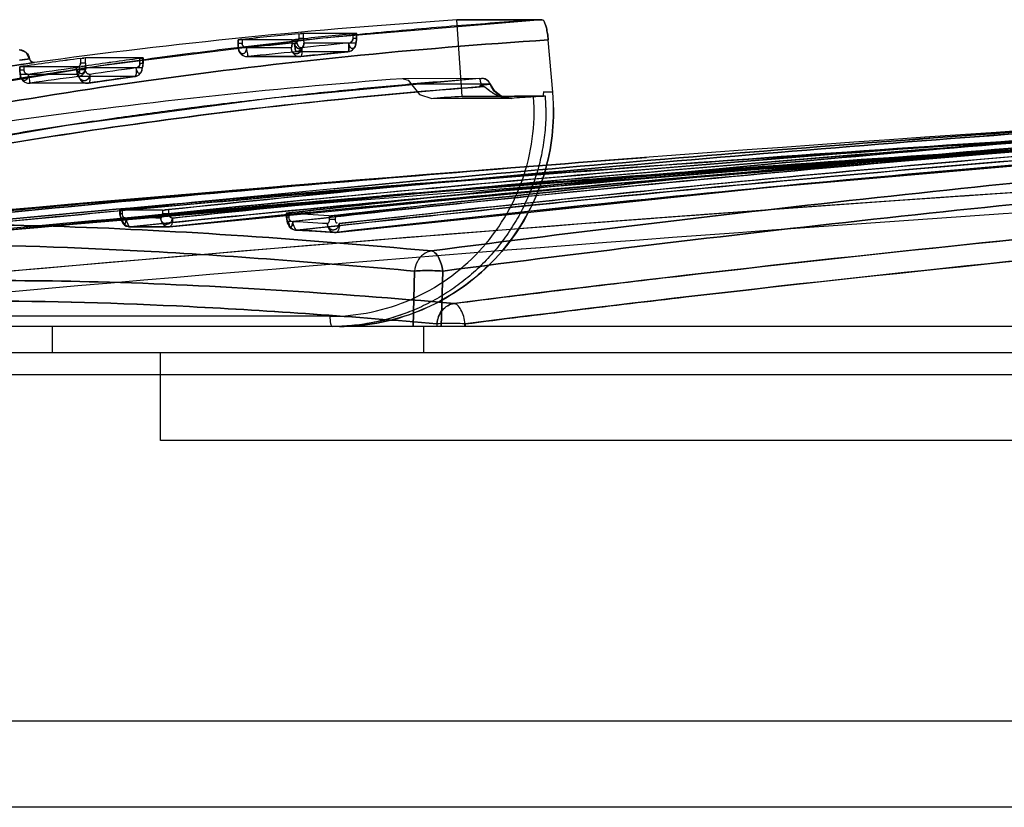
# Model space of a CAD drawing. Header units: millimetres. Extents: x 91 to 696, y 236 to 852.
# Tile 40 of 52: x 151 to 196, y 816 to 852. Entities that reach past the tile are written whole.
import ezdxf

# ---------------------------------------------------------------- set-up
doc = ezdxf.new("R2010")
doc.units = ezdxf.units.MM
doc.header["$LTSCALE"] = 70.538372
doc.layers.get('0').update_dxf_attribs({"linetype": 'CONTINUOUS'})

msp = doc.modelspace()

# ---------------------------------------------------------------- linework, layer by layer
at = {"color": 7, "linetype": 'Continuous'}
for p, q in [((170.98, 848.386), (170.736, 851.876)), ((160.756, 850.966), (160.756, 850.796)), ((160.757, 850.796), (160.757, 850.966)), ((163.218, 850.966), (160.757, 850.966)), ((160.938, 850.987), (160.938, 850.796)), ((163.218, 850.798), (163.218, 850.966)), ((163.455, 850.798), (163.455, 850.987)), ((163.529, 851.244), (163.529, 851.033)), ((163.745, 851.033), (163.529, 851.033)), ((163.745, 851.033), (163.745, 851.263)), ((166.164, 851.263), (163.745, 851.263)), ((166.003, 851.035), (166.003, 851.244)), ((166.168, 851.035), (166.003, 851.035)), ((166.164, 851.035), (166.164, 851.263)), ((166.168, 851.263), (166.168, 851.035)), ((175.12, 848.58), (174.914, 850.968)), ((160.938, 850.796), (160.756, 850.796)), ((160.764, 850.621), (160.802, 850.457)), ((163.181, 850.605), (160.775, 850.605)), ((163.455, 850.798), (163.218, 850.798)), ((166.127, 850.824), (163.763, 850.824)), ((151.236, 850.101), (150.78, 850.047)), ((153.567, 850.119), (153.567, 849.903)), ((153.783, 849.903), (153.783, 850.145)), ((156.412, 850.145), (153.783, 850.145)), ((156.27, 849.886), (156.27, 850.121)), ((156.412, 849.886), (156.412, 850.145)), ((156.416, 850.145), (156.416, 849.886)), ((160.801, 850.459), (160.873, 850.341)), ((163.574, 850.205), (161.173, 850.205)), ((161.214, 850.207), (163.615, 850.207)), ((165.771, 850.425), (163.402, 850.425)), ((150.794, 849.739), (150.794, 849.578)), ((150.795, 849.578), (150.795, 849.739)), ((153.514, 849.739), (150.795, 849.739)), ((150.977, 849.767), (150.977, 849.578)), ((153.514, 849.599), (153.514, 849.739)), ((153.783, 849.903), (153.567, 849.903)), ((153.769, 849.599), (153.769, 849.77)), ((156.378, 849.689), (153.801, 849.689)), ((156.416, 849.886), (156.27, 849.886)), ((156.351, 849.529), (156.398, 849.687)), ((156.398, 849.685), (156.416, 849.886)), ((150.977, 849.578), (150.794, 849.578)), ((153.472, 849.391), (150.813, 849.391)), ((150.839, 849.245), (150.911, 849.126)), ((150.839, 849.244), (150.934, 849.104)), ((156.036, 849.293), (153.455, 849.293)), ((153.769, 849.599), (153.514, 849.599)), ((171.781, 849.2), (162.292, 848.305)), ((171.867, 849.208), (168.265, 849.195)), ((171.895, 849.209), (168.294, 849.196)), ((168.294, 849.196), (168.522, 849.126)), ((153.864, 848.991), (151.211, 848.991)), ((153.919, 848.995), (151.266, 848.995)), ((172.262, 848.951), (168.669, 848.938)), ((162.293, 848.305), (152.957, 847.065)), ((169.607, 848.293), (173.18, 848.305)), ((173.245, 848.308), (169.674, 848.296)), ((173.227, 848.297), (173.269, 848.303)), ((175.12, 848.58), (174.677, 848.58)), ((174.787, 848.396), (174.691, 848.396)), ((152.958, 847.065), (143.876, 845.487)), ((155.346, 843.198), (155.346, 843.024)), ((155.462, 843.024), (155.346, 843.024)), ((155.365, 843.197), (155.365, 843.024)), ((155.462, 843.217), (155.462, 843.024)), ((157.309, 843.197), (157.309, 843.025)), ((157.575, 843.025), (157.309, 843.025)), ((157.575, 843.216), (157.575, 843.025)), ((162.954, 843.045), (162.954, 842.868)), ((162.954, 842.868), (163.002, 842.614)), ((163.069, 842.868), (162.954, 842.868)), ((162.972, 843.041), (162.972, 842.868)), ((163.069, 843.068), (163.069, 842.868)), ((164.916, 842.934), (164.916, 842.766)), ((165.182, 842.949), (165.182, 842.766)), ((157.622, 842.436), (157.621, 842.436)), ((163.002, 842.614), (163.112, 842.421)), ((165.182, 842.766), (164.916, 842.766)), ((165.227, 842.18), (165.227, 842.18)), ((168.812, 840.411), (168.744, 837.882)), ((168.744, 837.882), (168.812, 840.411)), ((170.029, 837.882), (170.097, 840.411)), ((170.097, 840.411), (170.029, 837.882)), ((164.948, 838.348), (140.936, 838.348)), ((169.836, 838.003), (169.833, 837.882)), ((169.836, 838.003), (169.849, 838.004)), ((171.122, 838.003), (171.119, 837.882)), ((171.122, 838.003), (171.122, 838.002)), ((688.515, 837.882), (100.415, 837.882)), ((152.268, 837.882), (152.268, 836.682)), ((169.215, 837.882), (169.215, 836.682)), ((686.015, 836.682), (100.415, 836.682)), ((157.215, 832.682), (157.215, 836.682)), ((686.015, 835.682), (100.415, 835.682)), ((629.215, 832.682), (157.215, 832.682)), ((126.348, 819.882), (660.081, 819.882)), ((687.415, 815.932), (98.915, 815.932))]:
    msp.add_line(p, q, dxfattribs=at)
for points in [[(174.627, 851.888), (164.42, 851.024), (154.375, 849.764), (144.615, 848.119)], [(174.627, 851.888), (164.628, 851.045), (154.783, 849.824), (145.207, 848.231)], [(166.093, 850.649), (166.148, 850.82), (166.168, 851.035)], [(166.093, 850.649), (166.148, 850.82), (166.168, 851.035)], [(151.236, 850.101), (151.083, 850.387), (150.782, 850.519)], [(151.236, 850.101), (151.084, 850.386), (150.784, 850.519)], [(160.756, 850.796), (160.765, 850.615), (160.801, 850.459)], [(151.46, 849.934), (151.314, 849.972), (151.236, 850.101)], [(151.46, 849.934), (151.314, 849.972), (151.236, 850.101)], [(163.615, 850.208), (164.693, 850.319), (165.772, 850.425)], [(134.062, 846.949), (142.386, 848.492), (149.003, 849.57), (151.462, 849.934)], [(142.383, 848.491), (149.001, 849.569), (151.462, 849.934)], [(150.794, 849.578), (150.803, 849.404), (150.839, 849.244)], [(150.794, 849.578), (150.803, 849.4), (150.839, 849.245)], [(153.922, 848.995), (154.979, 849.146), (156.039, 849.293)], [(171.782, 849.2), (171.832, 849.204), (171.864, 849.207), (171.867, 849.208)], [(172.273, 848.95), (172.172, 849.101), (172.033, 849.186), (171.903, 849.209)], [(172.174, 849.099), (172.036, 849.185), (171.906, 849.209)], [(168.522, 849.126), (169.037, 848.469), (169.607, 848.293)], [(173.181, 848.305), (173.046, 848.317), (172.743, 848.418), (172.467, 848.632), (172.273, 848.95)], [(173.181, 848.305), (173.034, 848.319), (172.747, 848.416), (172.47, 848.629), (172.273, 848.95)], [(173.245, 848.308), (173.275, 848.306), (173.269, 848.303), (173.227, 848.297)], [(157.629, 842.436), (178.091, 844.413), (198.993, 846.092), (220.303, 847.489)], [(165.239, 842.181), (185.035, 844.243), (205.255, 846.006), (225.867, 847.482)], [(189.421, 845.449), (199.198, 846.167), (209.061, 846.826), (219.004, 847.426)], [(189.586, 845.461), (199.31, 846.175), (209.117, 846.829), (219.004, 847.426)], [(150.019, 842.269), (168.805, 843.96), (187.959, 845.415), (207.457, 846.647)], [(150.019, 842.269), (168.222, 843.912), (186.772, 845.332), (205.647, 846.543)], [(152.761, 842.594), (172.607, 844.27), (192.842, 845.695), (213.439, 846.881)], [(153.494, 842.661), (173.105, 844.309), (193.096, 845.711), (213.439, 846.881)], [(155.346, 843.025), (155.396, 842.766), (155.509, 842.572)], [(155.346, 843.024), (155.395, 842.769), (155.508, 842.574)], [(155.365, 843.197), (155.347, 843.199), (155.379, 843.205), (155.462, 843.215)], [(162.972, 843.041), (162.954, 843.046), (162.986, 843.054), (163.069, 843.066)], [(155.815, 842.433), (156.7, 842.436), (157.585, 842.434)], [(163.4, 842.276), (164.285, 842.23), (165.17, 842.179)], [(166.239, 837.957), (167.419, 838.178), (168.562, 838.545)], [(165.044, 837.882), (166.239, 837.957), (167.418, 838.178)]]:
    msp.add_lwpolyline(points, dxfattribs=at)
for centre, radius, start, end in [((189.15, 572.482), 280, 93.77073, 97.73588), ((344.878, -1348.186), 2200.017, 90.121493, 95.551285), ((344.877, -1348.169), 2200, 90.121472, 95.551307), ((189.732, 574.578), 277.904, 95.41051, 95.94715), ((189.732, 574.579), 277.904, 95.41051, 95.94716), ((190.568, 595.024), 257.395, 95.47645, 96.04647), ((190.535, 595.354), 257.063, 95.47608, 96.04684), ((164.544, 850.995), 0.799, 177.3007, 192.4066), ((344.878, -1348.116), 2199.017, 90.121493, 95.551287), ((344.876, -1348.083), 2198.984, 90.121453, 95.551327), ((161.173, 850.605), 0.4, 179.9842, 270.3365), ((189.732, 574.575), 277.507, 95.45944, 95.91417), ((189.732, 574.577), 277.505, 95.45945, 95.9142), ((190.475, 596.882), 255.137, 95.54878, 96.03448), ((190.474, 596.912), 255.107, 95.54908, 96.03484), ((165.734, 850.824), 0.4, 275.5281, 359.9415), ((189.736, 574.552), 277.931, 97.47748, 98.01636), ((189.735, 574.552), 277.93, 97.47748, 98.01636), ((188.876, 609.093), 243.224, 97.70411, 98.29903), ((188.809, 609.567), 242.745, 97.70353, 98.29961), ((189.768, 574.569), 277.113, 95.45962, 95.91435), ((189.768, 574.571), 277.111, 95.45964, 95.91437), ((190.503, 594.854), 256.765, 95.5275, 96.01128), ((190.502, 594.884), 256.736, 95.52781, 96.01165), ((189.735, 574.549), 277.534, 97.52958, 97.98621), ((154.66, 849.868), 0.877, 177.7443, 191.7684), ((188.791, 610.744), 241.172, 97.79196, 98.29879), ((188.79, 610.75), 241.166, 97.79195, 98.29879), ((155.985, 849.689), 0.4, 277.7632, 359.9986), ((189.15, 572.482), 277.5, 94.31628, 98.097), ((151.211, 849.391), 0.4, 179.9999, 270.408), ((189.771, 574.543), 277.139, 97.52974, 97.98637), ((188.822, 608.768), 242.749, 97.76206, 98.26684), ((188.821, 608.773), 242.744, 97.76205, 98.26684), ((344.877, -1348.169), 2197.2, 90.121472, 95.47448), ((166.876, 854.577), 7.54, 310.2263, 311.3058), ((197.432, 890.995), 49.246, 238.7074, 238.8762), ((189.15, 572.482), 276.5, 93.76783, 94.03907), ((192.254, 579.229), 269.74, 93.82767, 94.04494), ((192.065, 582.021), 266.942, 93.82722, 94.04679), ((164.794, 847.738), 10.015, 0.8277, 3.7707), ((164.796, 847.738), 10.013, 0.8274, 3.7711), ((165.133, 847.718), 10.024, 0.9421, 4.9354), ((165.137, 847.718), 10.02, 0.9393, 4.9342), ((344.877, -1348.17), 2197.202, 92.946099, 95.474479), ((344.88, -1348.211), 2197.242, 92.946117, 94.359129), ((344.881, -1348.158), 2196.251, 92.947699, 95.474452), ((344.88, -1348.15), 2196.243, 92.947694, 95.474456), ((344.877, -1348.169), 2199.2, 94.342631, 94.630675), ((156.358, 705.707), 137.493, 86.43118, 87.24254), ((156.359, 705.735), 137.465, 86.4311, 87.24262), ((156.372, 705.908), 136.929, 89.64316, 90.38589), ((155.812, 842.833), 0.4, 220.264, 270.676), ((156.825, 705.483), 136.956, 89.66675, 90.4092), ((156.354, 705.427), 137.413, 86.46277, 87.20401), ((156.355, 705.446), 137.394, 86.46271, 87.20405), ((163.419, 842.676), 0.4, 219.2939, 267.2543), ((156.806, 704.987), 137.452, 86.48752, 87.2284), ((156.807, 705.008), 137.431, 86.48747, 87.22846)]:
    msp.add_arc(centre, radius, start, end, dxfattribs=at)
for points, knots in [([(174.629, 851.888), (173.478, 851.813), (171.113, 851.644), (167.446, 851.331), (163.506, 850.937), (159.551, 850.476), (155.61, 849.952), (151.698, 849.368), (147.551, 848.673), (143.257, 847.869), (140.364, 847.265), (138.934, 846.95)], [0, 0, 0, 0, 0.095912, 0.19721, 0.306061, 0.425264, 0.528433, 0.636716, 0.754206, 0.87818, 1, 1, 1, 1]), ([(174.629, 851.888), (173.909, 851.886), (172.616, 851.877), (171.667, 851.879), (170.503, 851.879), (171.667, 851.879), (172.616, 851.877), (173.909, 851.886), (174.629, 851.888)], [0, 0, 0, 0, 0.277243, 0.444236, 0.5, 0.555764, 0.722757, 1, 1, 1, 1]), ([(174.629, 851.888), (174.703, 851.889), (174.772, 851.703), (174.836, 851.503), (174.885, 851.245), (174.906, 851.064), (174.914, 850.968)], [0, 0, 0, 0, 0.22522, 0.439312, 0.706744, 1, 1, 1, 1]), ([(174.914, 850.968), (174.906, 851.065), (174.884, 851.245), (174.836, 851.503), (174.772, 851.703), (174.703, 851.889), (174.629, 851.888)], [0, 0, 0, 0, 0.294204, 0.56081, 0.774546, 1, 1, 1, 1]), ([(340.214, 851.54), (310.997, 851.391), (267.641, 850.195), (210.771, 846.091), (183.13, 843.102), (169.58, 841.334)], [0, 0, 0, 0, 0.512492, 0.760301, 1, 1, 1, 1]), ([(169.58, 841.334), (183.13, 843.102), (210.771, 846.091), (267.641, 850.195), (310.997, 851.391), (340.214, 851.54)], [0, 0, 0, 0, 0.239699, 0.487509, 1, 1, 1, 1]), ([(174.914, 850.968), (168.814, 850.57), (156.959, 849.38), (145.226, 847.296), (139.574, 846.04)], [0, 0, 0, 0, 0.51358, 1, 1, 1, 1]), ([(139.574, 846.04), (145.226, 847.296), (156.959, 849.38), (168.814, 850.57), (174.914, 850.968)], [0, 0, 0, 0, 0.48642, 1, 1, 1, 1]), ([(163.33, 850.824), (163.388, 850.836), (163.478, 850.884), (163.52, 850.976), (163.529, 851.033)], [0, 0, 0, 0, 0.507537, 1, 1, 1, 1]), ([(163.529, 851.033), (163.52, 850.976), (163.478, 850.884), (163.388, 850.836), (163.33, 850.824)], [0, 0, 0, 0, 0.492463, 1, 1, 1, 1]), ([(165.805, 850.824), (165.863, 850.836), (165.953, 850.885), (165.994, 850.978), (166.003, 851.035)], [0, 0, 0, 0, 0.505514, 1, 1, 1, 1]), ([(166.164, 851.035), (166.168, 850.986), (166.162, 850.915), (166.137, 850.847), (166.127, 850.824)], [0, 0, 0, 0, 0.648792, 1, 1, 1, 1]), ([(160.775, 850.605), (160.769, 850.625), (160.757, 850.688), (160.754, 850.752), (160.757, 850.796)], [0, 0, 0, 0, 0.315565, 1, 1, 1, 1]), ([(160.757, 850.796), (160.754, 850.752), (160.757, 850.688), (160.769, 850.625), (160.775, 850.605)], [0, 0, 0, 0, 0.676638, 1, 1, 1, 1]), ([(160.775, 850.605), (160.775, 850.55), (160.798, 850.438), (160.898, 850.3), (161.045, 850.214), (161.159, 850.202), (161.214, 850.207)], [0, 0, 0, 0, 0.250493, 0.500682, 0.750462, 1, 1, 1, 1]), ([(161.138, 850.605), (161.143, 850.545), (161.114, 850.435), (160.99, 850.296), (160.796, 850.385), (160.775, 850.526), (160.775, 850.605)], [0, 0, 0, 0, 0.25436, 0.471562, 0.664654, 1, 1, 1, 1]), ([(161.138, 850.605), (161.146, 850.553), (161.112, 850.45), (161.011, 850.298), (160.84, 850.359), (160.787, 850.483), (160.775, 850.563), (160.775, 850.605)], [0, 0, 0, 0, 0.223748, 0.445754, 0.665157, 0.82144, 1, 1, 1, 1]), ([(160.938, 850.796), (160.949, 850.741), (160.992, 850.653), (161.081, 850.613), (161.138, 850.605)], [0, 0, 0, 0, 0.494364, 1, 1, 1, 1]), ([(161.138, 850.605), (161.081, 850.613), (160.992, 850.653), (160.948, 850.741), (160.938, 850.796)], [0, 0, 0, 0, 0.50381, 1, 1, 1, 1]), ([(161.138, 850.605), (161.143, 850.556), (161.155, 850.464), (161.172, 850.333), (161.194, 850.265), (161.203, 850.207), (161.214, 850.207)], [0, 0, 0, 0, 0.364487, 0.697822, 0.916973, 1, 1, 1, 1]), ([(161.138, 850.605), (161.143, 850.556), (161.155, 850.464), (161.172, 850.333), (161.194, 850.265), (161.203, 850.207), (161.214, 850.207)], [0, 0, 0, 0, 0.364487, 0.697821, 0.916972, 1, 1, 1, 1]), ([(163.654, 850.605), (163.658, 850.544), (163.615, 850.418), (163.454, 850.297), (163.235, 850.367), (163.179, 850.523), (163.181, 850.605)], [0, 0, 0, 0, 0.23494, 0.465839, 0.686238, 1, 1, 1, 1]), ([(163.218, 850.798), (163.219, 850.774), (163.216, 850.731), (163.208, 850.673), (163.199, 850.629), (163.186, 850.611), (163.181, 850.605)], [0, 0, 0, 0, 0.354657, 0.660959, 0.885212, 1, 1, 1, 1]), ([(163.181, 850.605), (163.186, 850.61), (163.2, 850.628), (163.208, 850.671), (163.216, 850.73), (163.219, 850.774), (163.218, 850.798)], [0, 0, 0, 0, 0.107797, 0.332579, 0.64309, 1, 1, 1, 1]), ([(163.181, 850.605), (163.181, 850.55), (163.204, 850.438), (163.302, 850.3), (163.447, 850.214), (163.56, 850.202), (163.614, 850.207)], [0, 0, 0, 0, 0.252141, 0.502965, 0.752012, 1, 1, 1, 1]), ([(163.654, 850.604), (163.661, 850.551), (163.618, 850.436), (163.477, 850.297), (163.281, 850.348), (163.198, 850.478), (163.181, 850.562), (163.181, 850.605)], [0, 0, 0, 0, 0.20273, 0.431937, 0.68436, 0.836478, 1, 1, 1, 1]), ([(163.402, 850.425), (163.391, 850.425), (163.383, 850.483), (163.361, 850.551), (163.346, 850.682), (163.334, 850.774), (163.33, 850.824)], [0, 0, 0, 0, 0.082855, 0.301922, 0.635326, 1, 1, 1, 1]), ([(163.763, 850.824), (163.763, 850.784), (163.747, 850.687), (163.646, 850.554), (163.416, 850.569), (163.343, 850.731), (163.33, 850.824)], [0, 0, 0, 0, 0.162549, 0.405767, 0.60952, 1, 1, 1, 1]), ([(163.33, 850.824), (163.334, 850.774), (163.346, 850.682), (163.361, 850.551), (163.383, 850.483), (163.391, 850.425), (163.402, 850.425)], [0, 0, 0, 0, 0.364674, 0.698077, 0.917145, 1, 1, 1, 1]), ([(163.33, 850.824), (163.335, 850.782), (163.364, 850.681), (163.477, 850.551), (163.703, 850.574), (163.762, 850.736), (163.763, 850.824)], [0, 0, 0, 0, 0.174404, 0.43455, 0.63601, 1, 1, 1, 1]), ([(163.763, 850.824), (163.763, 850.775), (163.745, 850.676), (163.666, 850.548), (163.547, 850.458), (163.451, 850.43), (163.402, 850.425)], [0, 0, 0, 0, 0.250439, 0.500632, 0.750462, 1, 1, 1, 1]), ([(163.763, 850.824), (163.763, 850.775), (163.745, 850.676), (163.666, 850.548), (163.547, 850.458), (163.451, 850.43), (163.402, 850.425)], [0, 0, 0, 0, 0.250438, 0.500632, 0.750462, 1, 1, 1, 1]), ([(163.455, 850.798), (163.455, 850.751), (163.507, 850.656), (163.603, 850.606), (163.654, 850.605)], [0, 0, 0, 0, 0.481885, 1, 1, 1, 1]), ([(163.455, 850.798), (163.465, 850.743), (163.508, 850.654), (163.597, 850.614), (163.654, 850.605)], [0, 0, 0, 0, 0.497166, 1, 1, 1, 1]), ([(163.654, 850.605), (163.663, 850.512), (163.667, 850.382), (163.652, 850.257), (163.628, 850.208), (163.614, 850.207)], [0, 0, 0, 0, 0.684979, 0.901775, 1, 1, 1, 1]), ([(163.654, 850.605), (163.663, 850.512), (163.667, 850.382), (163.652, 850.257), (163.627, 850.208), (163.614, 850.207)], [0, 0, 0, 0, 0.685834, 0.902293, 1, 1, 1, 1]), ([(165.805, 850.824), (165.814, 850.73), (165.818, 850.598), (165.804, 850.477), (165.784, 850.425), (165.771, 850.425)], [0, 0, 0, 0, 0.689965, 0.906457, 1, 1, 1, 1]), ([(165.771, 850.425), (165.783, 850.425), (165.805, 850.477), (165.818, 850.598), (165.814, 850.73), (165.805, 850.824)], [0, 0, 0, 0, 0.09336, 0.309742, 1, 1, 1, 1]), ([(165.771, 850.425), (165.819, 850.43), (165.914, 850.458), (166.031, 850.549), (166.109, 850.676), (166.127, 850.775), (166.127, 850.824)], [0, 0, 0, 0, 0.247997, 0.497264, 0.748103, 1, 1, 1, 1]), ([(166.127, 850.824), (166.128, 850.784), (166.12, 850.694), (166.043, 850.531), (165.836, 850.616), (165.817, 850.749), (165.805, 850.824)], [0, 0, 0, 0, 0.182813, 0.438752, 0.649475, 1, 1, 1, 1]), ([(165.805, 850.824), (165.812, 850.782), (165.832, 850.689), (165.927, 850.527), (166.124, 850.622), (166.128, 850.753), (166.127, 850.824)], [0, 0, 0, 0, 0.194408, 0.469137, 0.673554, 1, 1, 1, 1]), ([(170.097, 840.411), (183.614, 842.178), (211.187, 845.165), (267.918, 849.266), (311.17, 850.461), (340.317, 850.611)], [0, 0, 0, 0, 0.239688, 0.487492, 1, 1, 1, 1]), ([(340.317, 850.611), (311.17, 850.461), (267.918, 849.266), (211.187, 845.165), (183.614, 842.178), (170.097, 840.411)], [0, 0, 0, 0, 0.512507, 0.760312, 1, 1, 1, 1]), ([(150.779, 850.047), (150.864, 850.057), (151.016, 850.075), (151.168, 850.093), (151.236, 850.101)], [0, 0, 0, 0, 0.555577, 1, 1, 1, 1]), ([(151.46, 849.934), (151.409, 849.927), (151.203, 849.897), (150.742, 849.83), (149.977, 849.717), (148.94, 849.561), (147.65, 849.362), (146.129, 849.12), (144.386, 848.834), (142.479, 848.51), (140.455, 848.154), (138.359, 847.773), (136.22, 847.37), (134.784, 847.092), (134.066, 846.95)], [0, 0, 0, 0, 0.00882, 0.035301, 0.079254, 0.140296, 0.213507, 0.301044, 0.402045, 0.513737, 0.629961, 0.751347, 0.875701, 1, 1, 1, 1]), ([(153.368, 849.689), (153.426, 849.703), (153.516, 849.753), (153.558, 849.846), (153.567, 849.903)], [0, 0, 0, 0, 0.508869, 1, 1, 1, 1]), ([(153.567, 849.903), (153.558, 849.846), (153.516, 849.753), (153.426, 849.703), (153.368, 849.689)], [0, 0, 0, 0, 0.491131, 1, 1, 1, 1]), ([(153.368, 849.689), (153.376, 849.648), (153.407, 849.544), (153.543, 849.406), (153.763, 849.476), (153.8, 849.618), (153.801, 849.689)], [0, 0, 0, 0, 0.177277, 0.460117, 0.699794, 1, 1, 1, 1]), ([(153.455, 849.293), (153.443, 849.293), (153.434, 849.35), (153.409, 849.418), (153.389, 849.549), (153.374, 849.64), (153.368, 849.689)], [0, 0, 0, 0, 0.083631, 0.303074, 0.636165, 1, 1, 1, 1]), ([(153.368, 849.689), (153.374, 849.64), (153.389, 849.549), (153.409, 849.418), (153.434, 849.35), (153.443, 849.293), (153.455, 849.293)], [0, 0, 0, 0, 0.363835, 0.696926, 0.916369, 1, 1, 1, 1]), ([(153.368, 849.689), (153.375, 849.648), (153.407, 849.549), (153.522, 849.424), (153.743, 849.447), (153.8, 849.605), (153.801, 849.689)], [0, 0, 0, 0, 0.176681, 0.439772, 0.641001, 1, 1, 1, 1]), ([(153.455, 849.293), (153.502, 849.299), (153.595, 849.329), (153.709, 849.42), (153.784, 849.545), (153.801, 849.642), (153.801, 849.689)], [0, 0, 0, 0, 0.249544, 0.499383, 0.749575, 1, 1, 1, 1]), ([(156.036, 849.293), (156.083, 849.299), (156.175, 849.329), (156.287, 849.42), (156.361, 849.546), (156.378, 849.642), (156.378, 849.689)], [0, 0, 0, 0, 0.247966, 0.49726, 0.748118, 1, 1, 1, 1]), ([(156.094, 849.689), (156.105, 849.597), (156.11, 849.47), (156.086, 849.337), (156.052, 849.294), (156.036, 849.293)], [0, 0, 0, 0, 0.669094, 0.886074, 1, 1, 1, 1]), ([(156.094, 849.689), (156.145, 849.703), (156.226, 849.749), (156.262, 849.834), (156.27, 849.886)], [0, 0, 0, 0, 0.503741, 1, 1, 1, 1]), ([(156.094, 849.689), (156.101, 849.651), (156.122, 849.566), (156.205, 849.416), (156.381, 849.506), (156.38, 849.624), (156.378, 849.689)], [0, 0, 0, 0, 0.200824, 0.474592, 0.668568, 1, 1, 1, 1]), ([(156.412, 849.886), (156.415, 849.841), (156.41, 849.775), (156.388, 849.712), (156.378, 849.689)], [0, 0, 0, 0, 0.641679, 1, 1, 1, 1]), ([(171.782, 849.2), (170.83, 849.128), (168.94, 848.975), (166.079, 848.711), (163.124, 848.404), (160.333, 848.081), (157.627, 847.736), (154.903, 847.36), (151.932, 846.913), (148.64, 846.371), (144.938, 845.704), (142.264, 845.171), (140.797, 844.862)], [0, 0, 0, 0, 0.091504, 0.181701, 0.275317, 0.376133, 0.450896, 0.536699, 0.639567, 0.738774, 0.856363, 1, 1, 1, 1]), ([(150.813, 849.391), (150.808, 849.41), (150.795, 849.472), (150.792, 849.535), (150.795, 849.578)], [0, 0, 0, 0, 0.314199, 1, 1, 1, 1]), ([(150.795, 849.578), (150.792, 849.535), (150.795, 849.472), (150.808, 849.411), (150.813, 849.391)], [0, 0, 0, 0, 0.677698, 1, 1, 1, 1]), ([(151.176, 849.391), (151.183, 849.338), (151.151, 849.236), (151.049, 849.083), (150.878, 849.144), (150.825, 849.269), (150.812, 849.348), (150.813, 849.391)], [0, 0, 0, 0, 0.223448, 0.445282, 0.664543, 0.820871, 1, 1, 1, 1]), ([(150.813, 849.391), (150.813, 849.334), (150.837, 849.22), (150.941, 849.08), (151.094, 848.996), (151.21, 848.987), (151.266, 848.995)], [0, 0, 0, 0, 0.2505, 0.500685, 0.750457, 1, 1, 1, 1]), ([(151.176, 849.391), (151.181, 849.331), (151.152, 849.221), (151.03, 849.082), (150.834, 849.169), (150.813, 849.311), (150.813, 849.391)], [0, 0, 0, 0, 0.251784, 0.469952, 0.664162, 1, 1, 1, 1]), ([(150.977, 849.578), (150.977, 849.554), (150.991, 849.506), (151.053, 849.428), (151.128, 849.395), (151.176, 849.391)], [0, 0, 0, 0, 0.242535, 0.498823, 1, 1, 1, 1]), ([(151.176, 849.391), (151.119, 849.398), (151.03, 849.437), (150.987, 849.524), (150.977, 849.578)], [0, 0, 0, 0, 0.505057, 1, 1, 1, 1]), ([(151.176, 849.391), (151.183, 849.342), (151.198, 849.25), (151.219, 849.12), (151.245, 849.052), (151.255, 848.995), (151.266, 848.995)], [0, 0, 0, 0, 0.363651, 0.696674, 0.916201, 1, 1, 1, 1]), ([(151.176, 849.391), (151.183, 849.342), (151.198, 849.25), (151.219, 849.12), (151.245, 849.052), (151.255, 848.995), (151.266, 848.995)], [0, 0, 0, 0, 0.363651, 0.696674, 0.9162, 1, 1, 1, 1]), ([(153.514, 849.599), (153.514, 849.573), (153.512, 849.526), (153.502, 849.464), (153.492, 849.417), (153.478, 849.397), (153.472, 849.391)], [0, 0, 0, 0, 0.352356, 0.658884, 0.884433, 1, 1, 1, 1]), ([(153.472, 849.391), (153.478, 849.396), (153.493, 849.415), (153.501, 849.462), (153.512, 849.525), (153.514, 849.573), (153.514, 849.599)], [0, 0, 0, 0, 0.108532, 0.334603, 0.645374, 1, 1, 1, 1]), ([(153.472, 849.391), (153.472, 849.334), (153.496, 849.22), (153.598, 849.08), (153.749, 848.996), (153.864, 848.987), (153.919, 848.995)], [0, 0, 0, 0, 0.252255, 0.503095, 0.752065, 1, 1, 1, 1]), ([(153.981, 849.391), (153.989, 849.336), (153.943, 849.216), (153.795, 849.071), (153.586, 849.118), (153.491, 849.254), (153.472, 849.344), (153.472, 849.391)], [0, 0, 0, 0, 0.197483, 0.424843, 0.68153, 0.834711, 1, 1, 1, 1]), ([(153.981, 849.391), (153.98, 849.349), (153.959, 849.239), (153.837, 849.096), (153.618, 849.09), (153.492, 849.235), (153.472, 849.347), (153.472, 849.391)], [0, 0, 0, 0, 0.150212, 0.39206, 0.601088, 0.845666, 1, 1, 1, 1]), ([(153.981, 849.391), (153.927, 849.392), (153.824, 849.445), (153.769, 849.548), (153.769, 849.599)], [0, 0, 0, 0, 0.517749, 1, 1, 1, 1]), ([(153.769, 849.599), (153.779, 849.539), (153.825, 849.444), (153.921, 849.4), (153.981, 849.391)], [0, 0, 0, 0, 0.500435, 1, 1, 1, 1]), ([(153.981, 849.391), (153.993, 849.299), (154.004, 849.187), (153.964, 848.997), (153.919, 848.995)], [0, 0, 0, 0, 0.672694, 1, 1, 1, 1]), ([(171.782, 849.2), (171.795, 849.201), (171.81, 849.202), (171.883, 849.208), (171.867, 849.208)], [0, 0, 0, 0, 0.446151, 1, 1, 1, 1]), ([(171.853, 848.913), (171.849, 848.951), (171.839, 849.018), (171.822, 849.11), (171.804, 849.161), (171.792, 849.2), (171.782, 849.2)], [0, 0, 0, 0, 0.379295, 0.690451, 0.90517, 1, 1, 1, 1]), ([(172.262, 848.951), (172.247, 848.99), (172.16, 849.129), (171.987, 849.217), (171.867, 849.208)], [0, 0, 0, 0, 0.258096, 1, 1, 1, 1]), ([(141.042, 844.497), (146.02, 845.55), (156.295, 847.327), (166.662, 848.436), (171.977, 848.838)], [0, 0, 0, 0, 0.488359, 1, 1, 1, 1]), ([(171.745, 848.82), (166.47, 848.417), (156.181, 847.309), (145.983, 845.542), (141.042, 844.497)], [0, 0, 0, 0, 0.511605, 1, 1, 1, 1]), ([(173.227, 848.297), (173.166, 848.292), (173.049, 848.293), (172.883, 848.319), (172.738, 848.361), (172.613, 848.41), (172.477, 848.479), (172.337, 848.566), (172.201, 848.668), (172.09, 848.757), (171.99, 848.834), (171.868, 848.9), (171.78, 848.849), (171.745, 848.82)], [0, 0, 0, 0, 0.110836, 0.212792, 0.304125, 0.384906, 0.457332, 0.581535, 0.683849, 0.768445, 0.838206, 0.918226, 1, 1, 1, 1]), ([(172.262, 848.951), (172.337, 848.951), (171.99, 848.923), (171.915, 848.918), (171.853, 848.913)], [0, 0, 0, 0, 0.544921, 1, 1, 1, 1]), ([(171.853, 848.913), (171.915, 848.918), (171.99, 848.924), (172.337, 848.951), (172.262, 848.951)], [0, 0, 0, 0, 0.454864, 1, 1, 1, 1]), ([(173.227, 848.297), (173.164, 848.292), (173.036, 848.294), (172.85, 848.326), (172.68, 848.381), (172.533, 848.449), (172.407, 848.521), (172.301, 848.594), (172.159, 848.699), (172.059, 848.789), (171.977, 848.838)], [0, 0, 0, 0, 0.135964, 0.272668, 0.402704, 0.518963, 0.621024, 0.712739, 0.795692, 1, 1, 1, 1]), ([(173.245, 848.308), (173.04, 848.293), (172.607, 848.404), (172.334, 848.756), (172.262, 848.951)], [0, 0, 0, 0, 0.496968, 1, 1, 1, 1]), ([(173.245, 848.308), (173.04, 848.293), (172.607, 848.404), (172.334, 848.756), (172.262, 848.951)], [0, 0, 0, 0, 0.496955, 1, 1, 1, 1]), ([(157.575, 843.218), (164.437, 843.943), (178.303, 845.278), (199.312, 846.963), (213.458, 847.886), (220.593, 848.304)], [0, 0, 0, 0, 0.327401, 0.660894, 1, 1, 1, 1]), ([(220.593, 848.303), (213.458, 847.884), (199.312, 846.964), (178.303, 845.279), (164.437, 843.941), (157.575, 843.216)], [0, 0, 0, 0, 0.339103, 0.672596, 1, 1, 1, 1]), ([(163.069, 843.068), (169.77, 843.814), (183.31, 845.192), (203.827, 846.939), (217.642, 847.901), (224.61, 848.338)], [0, 0, 0, 0, 0.327448, 0.66094, 1, 1, 1, 1]), ([(224.61, 848.336), (217.643, 847.899), (203.827, 846.939), (183.31, 845.193), (169.77, 843.812), (163.069, 843.066)], [0, 0, 0, 0, 0.339057, 0.672549, 1, 1, 1, 1]), ([(164.948, 838.348), (166.209, 838.348), (168.767, 838.88), (171.952, 841.138), (173.989, 844.486), (174.337, 847.095), (174.247, 848.367)], [0, 0, 0, 0, 0.248533, 0.498205, 0.748774, 1, 1, 1, 1]), ([(165.182, 842.951), (171.821, 843.706), (185.236, 845.099), (205.564, 846.868), (219.252, 847.845), (226.155, 848.289)], [0, 0, 0, 0, 0.327466, 0.660958, 1, 1, 1, 1]), ([(226.155, 848.287), (219.252, 847.843), (205.564, 846.869), (185.236, 845.1), (171.821, 843.704), (165.182, 842.95)], [0, 0, 0, 0, 0.339039, 0.672531, 1, 1, 1, 1]), ([(174.693, 848.396), (174.007, 848.394), (172.773, 848.385), (171.868, 848.387), (170.758, 848.387), (171.868, 848.387), (172.773, 848.385), (174.007, 848.394), (174.693, 848.396)], [0, 0, 0, 0, 0.277265, 0.444244, 0.5, 0.555755, 0.722735, 1, 1, 1, 1]), ([(174.787, 848.397), (174.722, 848.396), (174.602, 848.388), (174.422, 848.378), (174.307, 848.371), (174.247, 848.367)], [0, 0, 0, 0, 0.362669, 0.66765, 1, 1, 1, 1]), ([(155.462, 843.217), (162.21, 843.915), (175.841, 845.202), (196.487, 846.831), (210.385, 847.727), (217.392, 848.134)], [0, 0, 0, 0, 0.327551, 0.661077, 1, 1, 1, 1]), ([(217.4, 848.133), (210.39, 847.726), (196.489, 846.832), (175.84, 845.203), (162.21, 843.913), (155.462, 843.215)], [0, 0, 0, 0, 0.339003, 0.672487, 1, 1, 1, 1]), ([(155.643, 842.837), (160.805, 843.371), (181.846, 845.403), (202.935, 846.914), (218.858, 847.824)], [0, 0, 0, 0, 0.245511, 1, 1, 1, 1]), ([(218.858, 847.821), (213.492, 847.514), (192.395, 846.205), (171.323, 844.455), (155.643, 842.835)], [0, 0, 0, 0, 0.254286, 1, 1, 1, 1]), ([(157.756, 842.835), (162.871, 843.375), (183.722, 845.431), (204.623, 846.964), (220.403, 847.889)], [0, 0, 0, 0, 0.245514, 1, 1, 1, 1]), ([(220.403, 847.887), (215.085, 847.575), (194.176, 846.244), (173.294, 844.471), (157.756, 842.833)], [0, 0, 0, 0, 0.254283, 1, 1, 1, 1]), ([(163.25, 842.68), (168.244, 843.235), (188.6, 845.357), (209.009, 846.952), (224.42, 847.921)], [0, 0, 0, 0, 0.245525, 1, 1, 1, 1]), ([(224.42, 847.919), (219.226, 847.593), (198.808, 846.203), (178.419, 844.365), (163.251, 842.677)], [0, 0, 0, 0, 0.254276, 1, 1, 1, 1]), ([(174.808, 847.882), (174.812, 847.575), (174.793, 846.961), (174.679, 846.047), (174.481, 845.149), (174.202, 844.274), (173.842, 843.429), (173.407, 842.622), (172.898, 841.859), (172.321, 841.147), (171.681, 840.492), (170.982, 839.899), (170.232, 839.375), (169.437, 838.923), (168.605, 838.547), (167.741, 838.252), (166.855, 838.039), (165.954, 837.911), (165.347, 837.882), (165.044, 837.882)], [0, 0, 0, 0, 0.059272, 0.118422, 0.177483, 0.236484, 0.295437, 0.354344, 0.413219, 0.472082, 0.530934, 0.589767, 0.648556, 0.707282, 0.765946, 0.82455, 0.883093, 0.941574, 1, 1, 1, 1]), ([(165.363, 842.579), (170.311, 843.14), (190.476, 845.284), (210.697, 846.899), (225.965, 847.882)], [0, 0, 0, 0, 0.245529, 1, 1, 1, 1]), ([(225.965, 847.88), (220.82, 847.549), (200.59, 846.139), (180.39, 844.281), (165.363, 842.577)], [0, 0, 0, 0, 0.254273, 1, 1, 1, 1]), ([(165.383, 837.882), (165.953, 837.882), (167.101, 837.984), (168.766, 838.439), (170.331, 839.182), (171.743, 840.188), (172.96, 841.43), (173.943, 842.869), (174.657, 844.457), (175.082, 846.146), (175.165, 847.305), (175.156, 847.882)], [0, 0, 0, 0, 0.109908, 0.221079, 0.331619, 0.442392, 0.554233, 0.665424, 0.777007, 0.888626, 1, 1, 1, 1]), ([(175.156, 847.882), (175.165, 847.306), (175.082, 846.148), (174.659, 844.461), (173.946, 842.876), (172.967, 841.44), (171.755, 840.198), (170.345, 839.19), (168.78, 838.444), (167.109, 837.985), (165.956, 837.882), (165.383, 837.882)], [0, 0, 0, 0, 0.111248, 0.222803, 0.334075, 0.444976, 0.5566, 0.667282, 0.777902, 0.889425, 1, 1, 1, 1]), ([(150.149, 842.669), (155.432, 843.184), (176.968, 845.144), (198.548, 846.586), (214.841, 847.449)], [0, 0, 0, 0, 0.245501, 1, 1, 1, 1]), ([(214.841, 847.446), (209.35, 847.155), (187.762, 845.91), (166.198, 844.232), (150.149, 842.666)], [0, 0, 0, 0, 0.254293, 1, 1, 1, 1]), ([(155.847, 842.435), (161.004, 842.969), (182.026, 845.003), (203.096, 846.515), (219.004, 847.426)], [0, 0, 0, 0, 0.245511, 1, 1, 1, 1]), ([(219.004, 847.426), (213.643, 847.119), (192.564, 845.808), (171.512, 844.056), (155.847, 842.435)], [0, 0, 0, 0, 0.254285, 1, 1, 1, 1]), ([(220.301, 847.489), (214.98, 847.177), (194.061, 845.846), (173.168, 844.074), (157.623, 842.436)], [0, 0, 0, 0, 0.254286, 1, 1, 1, 1]), ([(157.623, 842.436), (162.741, 842.975), (183.602, 845.031), (204.513, 846.563), (220.301, 847.489)], [0, 0, 0, 0, 0.245511, 1, 1, 1, 1]), ([(163.452, 842.278), (168.442, 842.834), (188.779, 844.957), (209.169, 846.554), (224.565, 847.524)], [0, 0, 0, 0, 0.245525, 1, 1, 1, 1]), ([(224.566, 847.524), (219.377, 847.197), (198.977, 845.805), (178.606, 843.967), (163.452, 842.278)], [0, 0, 0, 0, 0.254276, 1, 1, 1, 1]), ([(225.862, 847.482), (220.714, 847.151), (200.473, 845.742), (180.262, 843.884), (165.228, 842.18)], [0, 0, 0, 0, 0.254275, 1, 1, 1, 1]), ([(165.228, 842.18), (170.178, 842.741), (190.355, 844.884), (210.586, 846.499), (225.862, 847.482)], [0, 0, 0, 0, 0.245526, 1, 1, 1, 1]), ([(148.036, 842.573), (154.963, 843.234), (169.39, 844.49), (191.146, 846.048), (205.974, 846.902), (213.295, 847.279)], [0, 0, 0, 0, 0.319051, 0.663916, 1, 1, 1, 1]), ([(213.295, 847.276), (205.975, 846.9), (191.146, 846.045), (169.39, 844.488), (154.963, 843.232), (148.036, 842.57)], [0, 0, 0, 0, 0.336084, 0.680949, 1, 1, 1, 1]), ([(214.74, 847.048), (209.246, 846.757), (187.648, 845.513), (166.073, 843.834), (150.017, 842.269)], [0, 0, 0, 0, 0.254296, 1, 1, 1, 1]), ([(150.017, 842.269), (155.303, 842.784), (176.849, 844.744), (198.44, 846.185), (214.74, 847.048)], [0, 0, 0, 0, 0.245498, 1, 1, 1, 1]), ([(148.241, 842.169), (155.162, 842.831), (169.576, 844.089), (191.313, 845.648), (206.129, 846.504), (213.443, 846.881)], [0, 0, 0, 0, 0.319052, 0.663916, 1, 1, 1, 1]), ([(149.968, 843.06), (153.205, 843.376), (159.712, 843.986), (169.522, 844.831), (176.096, 845.35), (179.397, 845.599)], [0, 0, 0, 0, 0.330345, 0.663711, 1, 1, 1, 1]), ([(179.397, 845.599), (176.096, 845.35), (169.522, 844.831), (159.712, 843.986), (153.205, 843.376), (149.968, 843.06)], [0, 0, 0, 0, 0.336289, 0.669654, 1, 1, 1, 1]), ([(166.272, 844.569), (164.213, 844.401), (160.107, 844.058), (153.968, 843.516), (149.888, 843.136), (147.855, 842.941)], [0, 0, 0, 0, 0.335238, 0.668584, 1, 1, 1, 1]), ([(147.855, 842.941), (149.888, 843.136), (153.968, 843.515), (160.107, 844.058), (164.213, 844.401), (166.272, 844.569)], [0, 0, 0, 0, 0.331416, 0.664762, 1, 1, 1, 1]), ([(211.965, 843.335), (208.465, 843.029), (194.661, 841.76), (180.88, 840.239), (170.613, 838.934)], [0, 0, 0, 0, 0.253418, 1, 1, 1, 1]), ([(170.614, 838.934), (174.003, 839.365), (187.764, 841.037), (201.56, 842.425), (211.965, 843.334)], [0, 0, 0, 0, 0.246481, 1, 1, 1, 1]), ([(157.309, 843.197), (157.093, 843.199), (156.661, 843.2), (156.013, 843.201), (155.581, 843.198), (155.365, 843.197)], [0, 0, 0, 0, 0.333338, 0.666669, 1, 1, 1, 1]), ([(155.365, 843.024), (155.365, 843), (155.369, 842.955), (155.388, 842.897), (155.413, 842.852), (155.437, 842.836), (155.45, 842.833)], [0, 0, 0, 0, 0.325639, 0.609251, 0.835377, 1, 1, 1, 1]), ([(155.45, 842.833), (155.437, 842.836), (155.413, 842.851), (155.388, 842.896), (155.369, 842.955), (155.365, 843), (155.365, 843.024)], [0, 0, 0, 0, 0.16226, 0.388353, 0.673649, 1, 1, 1, 1]), ([(157.225, 842.834), (157.237, 842.837), (157.262, 842.852), (157.287, 842.897), (157.305, 842.956), (157.309, 843), (157.309, 843.025)], [0, 0, 0, 0, 0.162251, 0.388276, 0.673553, 1, 1, 1, 1]), ([(157.575, 843.025), (157.581, 842.968), (157.618, 842.882), (157.703, 842.842), (157.756, 842.834)], [0, 0, 0, 0, 0.510478, 1, 1, 1, 1]), ([(157.756, 842.834), (157.703, 842.842), (157.618, 842.882), (157.581, 842.968), (157.575, 843.025)], [0, 0, 0, 0, 0.489522, 1, 1, 1, 1]), ([(162.972, 842.868), (162.973, 842.844), (162.977, 842.8), (162.995, 842.741), (163.02, 842.696), (163.044, 842.68), (163.057, 842.676)], [0, 0, 0, 0, 0.32405, 0.606416, 0.833124, 1, 1, 1, 1]), ([(163.057, 842.676), (163.044, 842.679), (163.02, 842.695), (162.995, 842.74), (162.977, 842.799), (162.973, 842.844), (162.972, 842.868)], [0, 0, 0, 0, 0.164358, 0.391113, 0.675283, 1, 1, 1, 1]), ([(169.586, 841.333), (166.539, 841.609), (160.784, 842.074), (152.661, 842.498), (145.587, 842.584), (141.226, 842.386), (139.234, 842.199)], [0, 0, 0, 0, 0.30195, 0.569711, 0.802543, 1, 1, 1, 1]), ([(139.234, 842.199), (141.226, 842.386), (145.587, 842.584), (152.661, 842.498), (160.784, 842.074), (166.539, 841.609), (169.586, 841.333)], [0, 0, 0, 0, 0.197457, 0.430288, 0.69805, 1, 1, 1, 1]), ([(155.576, 842.571), (155.546, 842.541), (155.437, 842.665), (155.453, 842.745), (155.451, 842.796)], [0, 0, 0, 0, 0.451156, 1, 1, 1, 1]), ([(155.451, 842.796), (155.453, 842.746), (155.438, 842.65), (155.647, 842.493), (155.639, 842.742), (155.644, 842.831)], [0, 0, 0, 0, 0.27084, 0.510673, 1, 1, 1, 1]), ([(155.847, 842.435), (155.748, 842.425), (155.527, 842.51), (155.45, 842.727), (155.45, 842.833)], [0, 0, 0, 0, 0.481719, 1, 1, 1, 1]), ([(155.45, 842.833), (155.45, 842.727), (155.527, 842.51), (155.748, 842.425), (155.847, 842.435)], [0, 0, 0, 0, 0.518281, 1, 1, 1, 1]), ([(155.644, 842.833), (155.642, 842.795), (155.633, 842.707), (155.612, 842.61), (155.576, 842.571)], [0, 0, 0, 0, 0.414253, 1, 1, 1, 1]), ([(155.643, 842.835), (155.651, 842.738), (155.676, 842.594), (155.789, 842.434), (155.847, 842.435)], [0, 0, 0, 0, 0.626675, 1, 1, 1, 1]), ([(155.644, 842.833), (155.652, 842.736), (155.677, 842.593), (155.789, 842.434), (155.847, 842.435)], [0, 0, 0, 0, 0.626948, 1, 1, 1, 1]), ([(157.225, 842.834), (157.225, 842.728), (157.301, 842.51), (157.523, 842.426), (157.621, 842.436)], [0, 0, 0, 0, 0.51819, 1, 1, 1, 1]), ([(157.225, 842.834), (157.225, 842.728), (157.301, 842.51), (157.523, 842.426), (157.621, 842.436)], [0, 0, 0, 0, 0.51819, 1, 1, 1, 1]), ([(157.454, 842.557), (157.412, 842.563), (157.329, 842.598), (157.245, 842.702), (157.225, 842.79), (157.225, 842.834)], [0, 0, 0, 0, 0.329758, 0.659604, 1, 1, 1, 1]), ([(157.226, 842.796), (157.233, 842.745), (157.275, 842.646), (157.404, 842.553), (157.51, 842.552), (157.558, 842.564)], [0, 0, 0, 0, 0.343953, 0.671503, 1, 1, 1, 1]), ([(157.558, 842.564), (157.596, 842.574), (157.667, 842.614), (157.738, 842.713), (157.755, 842.793), (157.756, 842.834)], [0, 0, 0, 0, 0.327552, 0.65695, 1, 1, 1, 1]), ([(157.756, 842.836), (157.76, 842.787), (157.759, 842.689), (157.742, 842.551), (157.675, 842.436), (157.622, 842.436)], [0, 0, 0, 0, 0.331944, 0.63972, 1, 1, 1, 1]), ([(163.059, 842.636), (163.06, 842.588), (163.043, 842.498), (163.194, 842.371), (163.236, 842.548), (163.247, 842.623), (163.251, 842.675)], [0, 0, 0, 0, 0.266657, 0.502875, 0.709756, 1, 1, 1, 1]), ([(163.452, 842.278), (163.354, 842.267), (163.131, 842.351), (163.056, 842.569), (163.057, 842.676)], [0, 0, 0, 0, 0.48176, 1, 1, 1, 1]), ([(163.057, 842.676), (163.057, 842.648), (163.063, 842.577), (163.102, 842.464), (163.214, 842.318), (163.362, 842.268), (163.452, 842.278)], [0, 0, 0, 0, 0.131929, 0.342654, 0.565061, 1, 1, 1, 1]), ([(163.25, 842.678), (163.259, 842.581), (163.286, 842.438), (163.394, 842.281), (163.452, 842.278)], [0, 0, 0, 0, 0.622554, 1, 1, 1, 1]), ([(163.251, 842.676), (163.259, 842.58), (163.287, 842.437), (163.394, 842.281), (163.452, 842.278)], [0, 0, 0, 0, 0.622728, 1, 1, 1, 1]), ([(164.832, 842.578), (164.831, 842.472), (164.906, 842.253), (165.129, 842.169), (165.227, 842.18)], [0, 0, 0, 0, 0.518123, 1, 1, 1, 1]), ([(164.916, 842.766), (164.916, 842.742), (164.912, 842.697), (164.894, 842.639), (164.869, 842.594), (164.844, 842.581), (164.832, 842.578)], [0, 0, 0, 0, 0.328142, 0.614356, 0.839575, 1, 1, 1, 1]), ([(164.832, 842.578), (164.832, 842.551), (164.837, 842.479), (164.877, 842.366), (164.988, 842.22), (165.137, 842.17), (165.227, 842.18)], [0, 0, 0, 0, 0.132914, 0.343403, 0.565467, 1, 1, 1, 1]), ([(165.056, 842.298), (165.014, 842.305), (164.933, 842.343), (164.851, 842.447), (164.832, 842.535), (164.832, 842.578)], [0, 0, 0, 0, 0.331707, 0.661271, 1, 1, 1, 1]), ([(164.834, 842.537), (164.841, 842.485), (164.885, 842.386), (165.014, 842.292), (165.12, 842.291), (165.167, 842.304)], [0, 0, 0, 0, 0.347835, 0.67907, 1, 1, 1, 1]), ([(165.167, 842.304), (165.205, 842.315), (165.275, 842.356), (165.346, 842.456), (165.362, 842.537), (165.363, 842.578)], [0, 0, 0, 0, 0.328078, 0.657564, 1, 1, 1, 1]), ([(165.363, 842.58), (165.368, 842.53), (165.367, 842.432), (165.352, 842.293), (165.281, 842.177), (165.227, 842.18)], [0, 0, 0, 0, 0.334548, 0.643608, 1, 1, 1, 1]), ([(212.059, 842.373), (208.594, 842.069), (194.929, 840.808), (181.286, 839.297), (171.122, 838.003)], [0, 0, 0, 0, 0.253402, 1, 1, 1, 1]), ([(171.122, 838.002), (174.478, 838.429), (188.101, 840.089), (201.758, 841.467), (212.059, 842.372)], [0, 0, 0, 0, 0.246505, 1, 1, 1, 1]), ([(168.812, 840.411), (164.807, 840.772), (157.414, 841.348), (147.255, 841.714), (141.107, 841.529), (138.37, 841.273)], [0, 0, 0, 0, 0.395779, 0.729468, 1, 1, 1, 1]), ([(138.372, 841.273), (141.109, 841.529), (147.256, 841.714), (157.414, 841.348), (164.807, 840.772), (168.812, 840.411)], [0, 0, 0, 0, 0.270476, 0.604191, 1, 1, 1, 1]), ([(169.586, 841.333), (169.454, 841.314), (169.186, 841.197), (168.908, 840.854), (168.825, 840.562), (168.812, 840.411)], [0, 0, 0, 0, 0.312796, 0.647875, 1, 1, 1, 1]), ([(169.586, 841.333), (169.453, 841.314), (169.186, 841.197), (168.908, 840.854), (168.825, 840.562), (168.813, 840.412)], [0, 0, 0, 0, 0.313482, 0.648002, 1, 1, 1, 1]), ([(169.586, 841.333), (169.645, 841.326), (169.776, 841.241), (169.987, 840.939), (170.067, 840.631), (170.097, 840.411)], [0, 0, 0, 0, 0.162257, 0.3951, 1, 1, 1, 1]), ([(170.097, 840.411), (170.067, 840.631), (169.987, 840.939), (169.776, 841.241), (169.645, 841.326), (169.586, 841.333)], [0, 0, 0, 0, 0.604908, 0.837748, 1, 1, 1, 1]), ([(170.097, 840.411), (169.941, 840.422), (169.632, 840.436), (169.203, 840.436), (168.931, 840.426), (168.812, 840.411)], [0, 0, 0, 0, 0.364647, 0.722361, 1, 1, 1, 1]), ([(168.812, 840.411), (168.924, 840.425), (169.19, 840.436), (169.619, 840.436), (169.935, 840.423), (170.097, 840.411)], [0, 0, 0, 0, 0.262848, 0.619374, 1, 1, 1, 1]), ([(141.966, 839.642), (143.863, 839.818), (148, 840.013), (157.564, 839.929), (165.209, 839.398), (170.613, 838.934)], [0, 0, 0, 0, 0.19928, 0.432695, 1, 1, 1, 1]), ([(170.615, 838.934), (165.21, 839.398), (157.565, 839.929), (148.001, 840.013), (143.863, 839.818), (141.966, 839.642)], [0, 0, 0, 0, 0.567303, 0.800719, 1, 1, 1, 1]), ([(141.097, 838.707), (143.703, 838.948), (149.526, 839.136), (159.116, 838.833), (166.074, 838.324), (169.836, 838.003)], [0, 0, 0, 0, 0.272811, 0.606399, 1, 1, 1, 1]), ([(169.836, 838.003), (166.076, 838.324), (159.117, 838.832), (149.529, 839.136), (143.707, 838.948), (141.103, 838.707)], [0, 0, 0, 0, 0.393549, 0.727302, 1, 1, 1, 1]), ([(170.615, 838.934), (170.481, 838.916), (170.21, 838.797), (169.929, 838.451), (169.847, 838.155), (169.836, 838.003)], [0, 0, 0, 0, 0.313281, 0.64829, 1, 1, 1, 1]), ([(169.836, 838.003), (169.853, 838.227), (170.009, 838.659), (170.413, 838.906), (170.615, 838.934)], [0, 0, 0, 0, 0.524257, 1, 1, 1, 1]), ([(171.122, 838.003), (171.093, 838.226), (171.013, 838.538), (170.803, 838.843), (170.672, 838.927), (170.613, 838.934)], [0, 0, 0, 0, 0.608244, 0.84011, 1, 1, 1, 1]), ([(164.948, 838.348), (164.95, 838.237), (164.961, 838.083), (164.996, 837.938), (165.028, 837.882), (165.044, 837.882)], [0, 0, 0, 0, 0.684014, 0.900193, 1, 1, 1, 1]), ([(171.122, 838.003), (170.966, 838.012), (170.656, 838.024), (170.232, 838.025), (169.963, 838.015), (169.849, 838.004)], [0, 0, 0, 0, 0.368441, 0.729173, 1, 1, 1, 1])]:
    msp.add_open_spline(points, degree=3, knots=knots, dxfattribs=at)
for points in [[(160.757, 850.966), (160.696, 850.966), (160.878, 850.98), (160.938, 850.987)], [(160.938, 850.987), (160.893, 850.982), (160.757, 850.972), (160.802, 850.972)], [(163.218, 850.966), (163.271, 850.966), (163.323, 850.973), (163.376, 850.979)], [(163.455, 850.987), (163.405, 850.982), (163.354, 850.972), (163.303, 850.972)], [(163.529, 851.244), (163.577, 851.249), (163.626, 851.258), (163.675, 851.258)], [(163.745, 851.263), (163.699, 851.263), (163.653, 851.256), (163.607, 851.252)], [(166.003, 851.035), (166.003, 850.97), (165.97, 850.876), (165.906, 850.866)], [(166.164, 851.263), (166.218, 851.263), (166.057, 851.249), (166.003, 851.244)], [(166.003, 851.244), (166.046, 851.248), (166.176, 851.258), (166.133, 851.258)], [(150.782, 850.519), (150.883, 850.511), (151.107, 850.423), (151.219, 850.204), (151.236, 850.101)], [(151.236, 850.101), (151.251, 850.007), (151.37, 849.922), (151.46, 849.934)], [(153.567, 850.119), (153.615, 850.126), (153.664, 850.138), (153.713, 850.138)], [(153.783, 850.145), (153.737, 850.145), (153.691, 850.135), (153.645, 850.129)], [(156.412, 850.145), (156.46, 850.145), (156.318, 850.128), (156.27, 850.121)], [(156.27, 850.121), (156.316, 850.127), (156.453, 850.142), (156.407, 850.142)], [(150.795, 849.739), (150.733, 849.739), (150.916, 849.758), (150.977, 849.767)], [(150.977, 849.767), (150.931, 849.76), (150.794, 849.747), (150.84, 849.747)], [(153.514, 849.739), (153.571, 849.739), (153.628, 849.75), (153.685, 849.758)], [(153.769, 849.77), (153.715, 849.762), (153.661, 849.748), (153.607, 849.748)], [(156.27, 849.886), (156.27, 849.827), (156.242, 849.742), (156.185, 849.731)], [(172.262, 848.951), (172.207, 849.098), (172.024, 849.22), (171.867, 849.208)], [(174.677, 848.58), (174.714, 848.593), (174.685, 848.502), (174.688, 848.462)], [(174.693, 848.396), (174.69, 848.435), (174.723, 848.513), (174.684, 848.513)], [(155.462, 843.215), (155.424, 843.211), (155.309, 843.199), (155.348, 843.199)], [(155.462, 843.024), (155.462, 842.963), (155.491, 842.866), (155.552, 842.864)], [(155.644, 842.833), (155.582, 842.836), (155.488, 842.87), (155.488, 842.931)], [(157.309, 843.197), (157.362, 843.197), (157.414, 843.2), (157.467, 843.206)], [(157.575, 843.216), (157.51, 843.209), (157.446, 843.199), (157.381, 843.2)], [(163.069, 843.066), (163.031, 843.061), (162.917, 843.049), (162.955, 843.047)], [(163.069, 842.868), (163.069, 842.808), (163.097, 842.715), (163.158, 842.71)], [(163.069, 842.868), (163.069, 842.807), (163.097, 842.711), (163.159, 842.708)], [(164.916, 842.934), (164.969, 842.931), (165.022, 842.933), (165.074, 842.939)], [(165.182, 842.949), (165.118, 842.942), (165.053, 842.93), (164.988, 842.934)], [(157.665, 842.624), (157.628, 842.59), (157.579, 842.55), (157.529, 842.557)], [(157.756, 842.833), (157.755, 842.781), (157.752, 842.718), (157.713, 842.682)], [(163.059, 842.636), (163.059, 842.573), (163.049, 842.406), (163.092, 842.452)], [(163.251, 842.676), (163.245, 842.609), (163.259, 842.529), (163.214, 842.479)], [(165.182, 842.766), (165.182, 842.705), (165.211, 842.609), (165.272, 842.608)], [(165.182, 842.766), (165.182, 842.705), (165.212, 842.608), (165.272, 842.607)], [(165.363, 842.568), (165.362, 842.516), (165.356, 842.454), (165.317, 842.42)], [(165.266, 842.359), (165.229, 842.326), (165.179, 842.287), (165.13, 842.296)], [(169.833, 837.882), (169.834, 837.923), (169.848, 837.963), (169.849, 838.004)], [(171.119, 837.882), (171.12, 837.923), (171.099, 837.963), (171.1, 838.004)]]:
    msp.add_open_spline(points, degree=3, dxfattribs=at)

doc.saveas('drawing.dxf')
